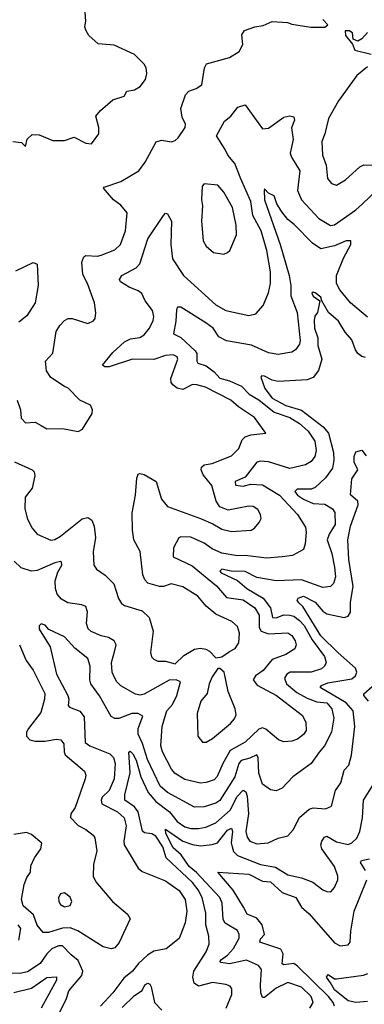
# Model space of a CAD drawing. Extents: x 1954683 to 2060285, y 904798 to 1016299.
# Tile 172 of 256: x 1960195 to 1961968, y 953075 to 958142. Entities that reach past the tile are written whole.
import ezdxf

# ---------------------------------------------------------------- set-up
doc = ezdxf.new("R2010")
doc.units = 0

msp = doc.modelspace()

# ---------------------------------------------------------------- linework, layer by layer
at = {"layer": '0CON10XD'}
for points in [[(1960160, 957515), (1960205, 957510), (1960225, 957490), (1960233, 957527), (1960258.3, 957551.7), (1960295, 957550), (1960365, 957520), (1960425, 957520), (1960475, 957537.5), (1960535, 957507.5), (1960565, 957503.3), (1960602.5, 957555), (1960603, 957587), (1960587.5, 957645), (1960610, 957675), (1960675, 957730), (1960732, 957748), (1960745.8, 957774.2), (1960785, 957782), (1960815, 957798.8), (1960842, 957835), (1960850, 957865), (1960845.8, 957895), (1960835, 957913.3), (1960785, 957963.3), (1960681.2, 958011.2), (1960598.8, 958018.8), (1960550.5, 958060.5), (1960535, 958087.5), (1960530, 958105), (1960535.8, 958135), (1960530, 958205)], [(1960181.9, 956185), (1960198.6, 956135), (1960202.3, 956092.3), (1960225, 956067.5), (1960275, 956070.8), (1960305, 956054.4), (1960335, 956037.1), (1960415, 956038), (1960495, 956023.3), (1960517.5, 956035), (1960567.5, 956115), (1960570, 956135), (1960559.3, 956159.3), (1960505, 956184), (1960445, 956246.7), (1960425, 956253.8), (1960355, 956301.2), (1960333.3, 956335), (1960327.5, 956385), (1960365, 956426.7), (1960382.4, 956537.6), (1960400.9, 956569.1), (1960425.8, 956594.2), (1960445, 956603.8), (1960465, 956604), (1960545, 956578.8), (1960575, 956593.3), (1960583.3, 956605), (1960586.4, 956633.6), (1960580, 956685), (1960544.3, 956785), (1960520.2, 956830.2), (1960514.4, 956895), (1960525, 956921.2), (1960535, 956929.4), (1960595, 956925.6), (1960615, 956930.6), (1960685, 956957.8), (1960713.1, 956985), (1960740, 957055), (1960748.3, 957148.3), (1960715, 957186.9), (1960678.1, 957215), (1960626.2, 957275), (1960630, 957280), (1960715, 957309.6), (1960808.1, 957365), (1960841.2, 957408.8), (1960896.4, 957513.6), (1960925, 957521.9), (1960975.9, 957514.1), (1960995, 957520), (1961011.2, 957535), (1961047.3, 957587.3), (1961048.1, 957605), (1961031.1, 957641.1), (1961024.6, 957685), (1961047.5, 957755), (1961065, 957774.4), (1961102.4, 957787.6), (1961132.2, 957807.8), (1961145.6, 957894.4), (1961155.7, 957914.3), (1961275, 957948), (1961325, 957979.2), (1961342.9, 958015), (1961338.6, 958065), (1961352.6, 958087.4), (1961405, 958106.2), (1961447.3, 958112.7), (1961495, 958132.5), (1961573, 958127), (1961595, 958118.8), (1961694.1, 958104.1), (1961765, 958103.3), (1961780, 958115), (1961755, 958143.3)], [(1961984.2, 958075.8), (1961956.4, 958043.6), (1961935, 958032.5), (1961911.7, 958041.7), (1961907.5, 958075), (1961890, 958085), (1961870, 958085), (1961871.7, 958061.7), (1961907, 958017), (1961920, 957985), (1962003.8, 957965)], [(1961985, 957900), (1961930.6, 957855), (1961835.6, 957725), (1961785, 957633.3), (1961765.7, 957555), (1961749.4, 957515), (1961752.5, 957445), (1961773, 957393), (1961778.8, 957325), (1961799.5, 957299.5), (1961825, 957291.2), (1961871.7, 957318.3), (1961945, 957385.7), (1961965.5, 957394.5), (1962015, 957393.5)], [(1960167.5, 955867.5), (1960258.8, 955825), (1960269.2, 955815), (1960273.3, 955795), (1960258.5, 955731.5), (1960223.1, 955685), (1960220.5, 955625), (1960235, 955571.2), (1960258.9, 955525), (1960284, 955494), (1960355, 955463.3), (1960375, 955466.4), (1960405, 955483.8), (1960516.5, 955573.5), (1960545, 955580.4), (1960566.6, 955566.6), (1960578.2, 955535), (1960584.6, 955475), (1960572.7, 955405), (1960575.8, 955335), (1960590, 955315), (1960635, 955284.4), (1960678.9, 955238.9), (1960703.9, 955163.9), (1960718.3, 955138.3), (1960735, 955126.9), (1960825, 955100), (1960861.5, 955065), (1960881.2, 954995), (1960868.1, 954885), (1960873.8, 954863.8), (1960885, 954851.4), (1960905, 954841.1), (1960945, 954841.2), (1960995, 954828), (1961039.4, 954870.6), (1961095, 954902.5), (1961125, 954907.5), (1961152.1, 954902.1), (1961171.7, 954891.7), (1961205, 954858.8), (1961235, 954863.8), (1961275, 954890), (1961304.2, 954905.8), (1961322, 954935), (1961326.7, 954985), (1961315, 955019.2), (1961286.2, 955045), (1961205, 955082.9), (1961155, 955124.4), (1961111.1, 955175), (1961035, 955222.9), (1960975, 955238.9), (1960935, 955225.7), (1960915, 955225.6), (1960855, 955242.2), (1960838.8, 955258.8), (1960828.9, 955285), (1960815.4, 955405), (1960782.5, 955465), (1960774.6, 955514.6), (1960773.4, 955605), (1960791.1, 955695), (1960796.9, 955783.1), (1960805, 955802.9), (1960812.7, 955807.3), (1960835, 955802.1), (1960896.5, 955765), (1960924.6, 955675), (1960955, 955637.8), (1961125.4, 955575.4), (1961188.5, 955548.5), (1961235, 955520.5), (1961285, 955509.2), (1961386.7, 955515), (1961404, 955525), (1961428, 955555), (1961437.1, 955575), (1961434.4, 955595), (1961420.8, 955620.8), (1961396.4, 955636.4), (1961375, 955638.8), (1961267.5, 955617.5), (1961224.7, 955634.7), (1961205.5, 955665), (1961183.8, 955745), (1961139.6, 955799.6), (1961128.1, 955825), (1961131.2, 955838.8), (1961145, 955850.8), (1961185, 955858.6), (1961285, 955897.1), (1961322.9, 955935), (1961340.3, 955979.7), (1961355, 955995.4), (1961385, 956006.2), (1961462.5, 956015), (1961403.3, 956095), (1961320.6, 956150.6), (1961281.1, 956185), (1961150.4, 956250.4), (1961106.5, 956263.5), (1961085, 956264.6), (1961035, 956239.6), (1961005, 956246.8), (1960982.8, 956262.8), (1960974.7, 956275), (1960972.7, 956295), (1961009.2, 956395), (1961005, 956406.7), (1960985, 956418), (1960945, 956414.7), (1960885, 956393.1), (1960775, 956394.7), (1960655.7, 956355.7), (1960632.5, 956355), (1960621.2, 956365), (1960675, 956430), (1960735, 956484.7), (1960765, 956500.5), (1960813.3, 956506.7), (1960835, 956520.4), (1960862.7, 956555), (1960881.1, 956595), (1960885.3, 956615), (1960878.8, 956645), (1960840.8, 956695), (1960823.2, 956733.2), (1960805, 956747.5), (1960757.5, 956765), (1960714, 956794), (1960708.5, 956805), (1960720, 956825), (1960795, 956864.7), (1960814, 956885), (1960854.1, 957015), (1960935, 957134.2), (1960945, 957146.2), (1960955, 957144), (1960975.5, 957105), (1960972, 956985), (1960982, 956912), (1961037.7, 956825), (1961205, 956674.6), (1961255, 956645.5), (1961375, 956619.5), (1961410.9, 956629.1), (1961448.7, 956671.3), (1961475, 956736.7), (1961485.3, 956784.7), (1961485.9, 956845), (1961466.2, 956955), (1961438.5, 957055), (1961394.6, 957134.6), (1961385, 957206.7), (1961333.3, 957323.3), (1961301.9, 957401.9), (1961265.3, 957445), (1961252.9, 957475), (1961207.5, 957545), (1961249.3, 957620.7), (1961281.4, 957645), (1961318.3, 957691.7), (1961355, 957703.8), (1961445, 957580.8), (1961475, 957584), (1961555, 957640.6), (1961585, 957648), (1961605, 957642.5), (1961609.2, 957625), (1961593.6, 957585), (1961602.5, 957525), (1961586.8, 957455), (1961593.2, 957435), (1961636.2, 957365), (1961623.9, 957263.9), (1961645.3, 957215), (1961735, 957119.1), (1961793.9, 957083.9), (1961815, 957086.2), (1961925, 957163.6), (1961958.7, 957195)], [(1961245, 956936.2), (1961265, 956944), (1961276, 956955), (1961310, 957035), (1961308.5, 957085), (1961289.4, 957175), (1961245, 957254), (1961215, 957291.2), (1961145, 957297.5), (1961133.3, 957285), (1961130, 957215), (1961135.7, 957185), (1961130, 957105), (1961138.6, 957005), (1961155, 956976.2), (1961192.5, 956945), (1961245, 956936.2)], [(1961985, 956611.5), (1961896.7, 956685), (1961842, 956752), (1961825.3, 956785.3), (1961825.8, 956825), (1961860.6, 956915), (1961900, 956985), (1961900, 957005), (1961875, 957003.8), (1961815, 956978.4), (1961745, 956963.6), (1961701.9, 956991.9), (1961607.8, 957087.8), (1961574.1, 957114.1), (1961543.7, 957153.7), (1961517.5, 957195), (1961505, 957236), (1961475, 957250), (1961455, 957272.5), (1961453.1, 957265), (1961455.4, 957215), (1961535.5, 956985.5), (1961582.1, 956825), (1961591, 956775), (1961591, 956721), (1961622.5, 956635), (1961638.5, 956491.5), (1961635, 956472.5), (1961615, 956443.1), (1961595, 956431.2), (1961525, 956419.3), (1961475, 956428.5), (1961387.9, 956467.9), (1961259.5, 956489.5), (1961219.8, 956509.8), (1961190, 956555), (1961152.9, 956582.9), (1961025, 956662.9), (1961007.7, 956662.3), (1961001.3, 956648.7), (1960998.5, 956591.5), (1960986.2, 956525), (1961025, 956506.8), (1961098.2, 956438.1), (1961106.2, 956425), (1961106.2, 956385), (1961111.9, 956375), (1961155, 956360.2), (1961195, 956330.2), (1961225, 956297), (1961275, 956284.5), (1961336.6, 956256.6), (1961375.9, 956215.9), (1961425, 956185.5), (1961505, 956122.2), (1961584.5, 956095), (1961635, 956064.8), (1961678.9, 956025), (1961713.1, 955973.1), (1961720.3, 955925), (1961714.6, 955895), (1961695, 955868.8), (1961665, 955850.6), (1961585, 955832.3), (1961475, 955866.9), (1961435, 955870), (1961415.8, 955865), (1961355, 955787.7), (1961304.7, 955765.3), (1961305, 955746.2), (1961345, 955742.2), (1961385, 955751.2), (1961445, 955748.1), (1961532.4, 955695), (1961625.5, 955595), (1961665, 955531.2), (1961668.9, 955505), (1961664.6, 955445.4), (1961655, 955416.2), (1961598.8, 955385), (1961545, 955377.3), (1961465, 955371.3), (1961355, 955384), (1961315, 955382.3), (1961235, 955397.6), (1961185, 955419.2), (1961145, 955448.6), (1961075, 955478.4), (1961025, 955481.6), (1961014, 955476), (1960986.8, 955425), (1960985, 955377.5), (1961081.7, 955331.7)], [(1961958.7, 957195), (1962032.9, 957265)], [(1960175, 956850), (1960265, 956892), (1960284, 956884), (1960289.5, 956775), (1960274, 956685), (1960231.7, 956618.3), (1960190.8, 956585)], [(1961975, 956404.4), (1961955, 956408.9), (1961935, 956424.4), (1961922.5, 956442.5), (1961904.6, 956495), (1961869.6, 956535), (1961835, 956590), (1961783.8, 956635), (1961749.2, 956695), (1961744, 956715), (1961715, 956736.7), (1961705, 956740), (1961699.2, 956735), (1961705, 956719.2), (1961738.8, 956695), (1961728, 956635), (1961713.8, 956616.2), (1961709.6, 956595), (1961712.4, 956555), (1961730, 956505), (1961729.1, 956465), (1961750.7, 956395), (1961733.4, 956336.6), (1961705, 956301.5), (1961675, 956288.9), (1961525, 956280), (1961495, 956286.8), (1961455, 956308.5), (1961441.2, 956308.8), (1961436.7, 956303.3), (1961456, 956245), (1961495, 956194.5), (1961565, 956156.8), (1961645, 956133.3), (1961757.3, 956047.3), (1961784.5, 956014.5), (1961810.7, 955915), (1961811.7, 955875), (1961804.7, 955835), (1961769.5, 955785), (1961716, 955734), (1961695, 955726.2), (1961623.4, 955726.6), (1961610.8, 955715), (1961624.7, 955695), (1961655, 955673.9), (1961705, 955652.4), (1961765, 955649.7), (1961805, 955625.4), (1961816.5, 955606.5), (1961819.1, 955545), (1961787.5, 955495), (1961777.3, 955465), (1961800.9, 955395), (1961814.7, 955325), (1961820, 955275), (1961810, 955240), (1961795, 955224.5), (1961755, 955220), (1961645, 955259.2), (1961515, 955254.7), (1961415, 955271.7), (1961355, 955302.4), (1961284.1, 955304.1), (1961235.4, 955314.6), (1961225.5, 955305), (1961231.5, 955295), (1961315, 955255.9), (1961364.3, 955214.3), (1961448.5, 955165), (1961486.3, 955115), (1961495.9, 955065.9), (1961514.3, 955064.3), (1961555, 955079.2), (1961585, 955078.6), (1961605, 955072.5), (1961635, 955050.2), (1961658.3, 955025), (1961700.3, 954950.3), (1961764.2, 954865), (1961771.5, 954835), (1961763.5, 954815), (1961748, 954802), (1961695, 954785.2), (1961586.3, 954783.7), (1961568.9, 954775), (1961557.1, 954752.9), (1961567.6, 954725), (1961620.4, 954680.4), (1961675, 954650.5), (1961725, 954632.4), (1961775, 954626.7), (1961801.2, 954595), (1961812.4, 954547.6), (1961799.7, 954475), (1961764.3, 954405.7), (1961737, 954373), (1961695.3, 954314.7), (1961600, 954245), (1961545, 954188.1), (1961515, 954174.3), (1961485, 954179.2), (1961445, 954207.5), (1961426.3, 954265), (1961423, 954343), (1961415, 954359.6), (1961378.5, 954341.5), (1961335, 954330.6), (1961321.9, 954315), (1961302.8, 954245), (1961225, 954123.8), (1961205, 954110), (1961145, 954092.1), (1961095, 954090), (1960955, 954165.8), (1960918.4, 954198.4), (1960852.5, 954335), (1960827.5, 954417.5), (1960804.3, 954465), (1960803.8, 954495), (1960827.8, 954557.8), (1960805, 954571.1), (1960771.4, 954571.4), (1960705, 954546.6), (1960685, 954546), (1960665, 954556.2), (1960605, 954661.8), (1960560.6, 954725), (1960555.2, 954745.2), (1960557.7, 954815), (1960545, 954855.4), (1960478.3, 954908.3), (1960425, 954965.5), (1960345, 955003.3), (1960325.9, 955025.9), (1960305, 955033.8), (1960295, 955022.5), (1960295.6, 955005), (1960351.1, 954915), (1960384.6, 954775), (1960442.9, 954665), (1960448.2, 954645), (1960445, 954613.3), (1960451.2, 954605), (1960505, 954583.8), (1960526.4, 954555), (1960532.6, 954422.6), (1960555, 954404.8), (1960659.6, 954365), (1960677.9, 954345), (1960687, 954315), (1960680.4, 954235), (1960655, 954176.2), (1960619.4, 954140.6), (1960614.3, 954125), (1960617.6, 954107.6), (1960698.9, 954065), (1960732.1, 954035), (1960743.5, 953993.5), (1960731.1, 953915), (1960733.2, 953895), (1960804, 953775), (1960825, 953759.2), (1960945, 953710.4), (1961015, 953660.8), (1961046.7, 953615), (1961055.7, 953555), (1961046.5, 953495), (1961015, 953413.1), (1960948.9, 953361.1), (1960885, 953348.4), (1960852.8, 953327.2), (1960805.9, 953285), (1960775, 953245.4), (1960730.3, 953209.7), (1960675, 953133.5), (1960611.5, 953065)], [(1961257, 953055), (1961287.3, 953125), (1961286.9, 953155), (1961277.9, 953167.9), (1961255, 953177.5), (1961186.6, 953186.6), (1961115, 953168.8), (1961093.3, 953183.3), (1961085.5, 953215), (1961090.8, 953245), (1961154, 953345), (1961170, 953385), (1961169.1, 953425), (1961152.9, 953485), (1961153.2, 953545), (1961134, 953625), (1961113.6, 953665), (1961085, 953701.3), (1960948.5, 953828.5), (1960932, 953885), (1960895, 953941.1), (1960875, 953952.9), (1960836.8, 953956.8), (1960826.4, 953966.4), (1960804.8, 954065), (1960785, 954091), (1960735.4, 954125), (1960736.6, 954153.4), (1960763.9, 954266.1), (1960756.7, 954373.3), (1960762.9, 954377.1), (1960776.5, 954365), (1960795, 954331.5), (1960817.8, 954245), (1960855.6, 954165), (1960895, 954118), (1960965.7, 954065), (1961005, 954015.3), (1961045, 953988.6), (1961075, 953980), (1961115, 953980), (1961152.5, 953987.5), (1961205, 954008.3), (1961278.9, 954075), (1961314.8, 954145), (1961345, 954176.5), (1961358.5, 954168.5), (1961366.4, 954146.4), (1961373.3, 954055), (1961359.3, 953965), (1961364.8, 953934.8), (1961379.5, 953915), (1961415, 953901.8), (1961474, 953906), (1961525, 953930), (1961575, 953942.9), (1961602.3, 953972.3), (1961634.1, 954035.9), (1961685, 954080), (1961705.7, 954085.7), (1961769.5, 954080.5), (1961799.2, 954095), (1961820.9, 954175), (1961847.1, 954215), (1961865, 954280), (1961889.4, 954305), (1961902.6, 954357.4), (1961918.9, 954505), (1961911.6, 954585), (1961875, 954627), (1961741.8, 954705), (1961747.5, 954715), (1961781.2, 954728.8), (1961905, 954750.4), (1961922.7, 954765), (1961930, 954785), (1961923.8, 954805), (1961833.3, 954883.3), (1961745, 954972.1), (1961651.7, 955121.7), (1961631, 955141), (1961622.7, 955155), (1961628.5, 955165), (1961655, 955174.7), (1961715, 955145.3), (1961755, 955098.7), (1961775.2, 955085.2), (1961864.6, 955065.4), (1961885, 955072), (1961897.4, 955092.6), (1961897.8, 955145), (1961911.4, 955225), (1961888.4, 955365), (1961884.3, 955465), (1961897.5, 955535), (1961936.9, 955645), (1961934.7, 955665), (1961897.5, 955697.5), (1961905, 955778.8), (1961935.7, 955825), (1961916.9, 955865), (1961915.8, 955895), (1961925, 955918), (1961955, 955926.5), (1961977.5, 955897.5)], [(1961081.7, 955331.7), (1961208.3, 955228.3), (1961259, 955169), (1961345, 955157.2), (1961405, 955115.3), (1961427.7, 955077.7), (1961426.7, 955015), (1961437.6, 954995), (1961475, 954982.2), (1961575, 954986.7), (1961595, 954972.5), (1961612.9, 954945), (1961617.7, 954925), (1961611.4, 954905), (1961565, 954875.4), (1961495, 954849.1), (1961447.8, 954792.2), (1961408.9, 954765), (1961397.3, 954745), (1961417.7, 954717.7), (1961517.3, 954665), (1961651, 954561), (1961667.7, 954525), (1961668.5, 954485), (1961655, 954463.5), (1961625, 954440), (1961595, 954428.8), (1961555, 954425.4), (1961526.5, 954436.5), (1961461, 954491), (1961445, 954497.7), (1961425, 954491.1), (1961355, 954424.1), (1961278.6, 954381.4), (1961239.8, 954315), (1961211.8, 954248.2), (1961195, 954230.4), (1961155, 954216.1), (1961125, 954212.7), (1961045, 954232), (1960995, 954262.9), (1960976.2, 954285), (1960929.1, 954375), (1960921.6, 954405), (1960928, 954505), (1960945, 954564), (1960952.8, 954585), (1960981.7, 954618.3), (1961003.7, 954665), (1961021.9, 954735), (1961000, 954745), (1960965, 954742.7), (1960835, 954671.2), (1960815, 954666.3), (1960790.9, 954670.9), (1960714.7, 954714.7), (1960694.7, 954734.7), (1960680.5, 954760.5), (1960671.5, 954785), (1960667.7, 954835), (1960684.7, 954895.3), (1960692.2, 954925), (1960680.8, 954945), (1960652.2, 954962.3), (1960615, 954970.7), (1960563.1, 954993.1), (1960546.7, 955006.7), (1960538.5, 955035), (1960544.5, 955095), (1960535, 955122.5), (1960515, 955130.9), (1960442.1, 955142.1), (1960410.1, 955160.1), (1960388.2, 955185), (1960378.8, 955215), (1960378.2, 955255), (1960390.6, 955299.4), (1960410.9, 955335), (1960410.5, 955350.5), (1960404.3, 955354.3), (1960375, 955347.8), (1960285, 955308), (1960255, 955303.8), (1960201.8, 955321.8), (1960166.2, 955355)], [(1960194.6, 954925.4), (1960228, 954845), (1960263.4, 954795), (1960324.7, 954675), (1960323.3, 954645), (1960303.3, 954576.7), (1960239.5, 954495), (1960229.4, 954475), (1960229.2, 954455), (1960246.4, 954436.4), (1960275, 954429.2), (1960325, 954429.7), (1960385, 954440), (1960406.1, 954436.1), (1960422.7, 954415), (1960423.4, 954375), (1960429.7, 954359.7), (1960528.1, 954275), (1960534.5, 954255), (1960532.5, 954235), (1960481.2, 954088.8), (1960457.5, 954055), (1960457, 954037), (1960495.6, 953995), (1960535.8, 953975), (1960573.8, 953945), (1960581.9, 953931.9), (1960591.5, 953865), (1960574.5, 953795), (1960573.5, 953735), (1960587.5, 953705), (1960673.3, 953605), (1960749.5, 953539.5), (1960763.3, 953515), (1960706.4, 953393.6), (1960685, 953366), (1960665, 953360), (1960625, 953370.8), (1960493.6, 953453.6), (1960455, 953467.9), (1960415, 953466.5), (1960343.9, 953443.9), (1960315.3, 953445.3), (1960285, 953483.1), (1960265.5, 953535.5), (1960212.2, 953582.3), (1960204.1, 953615), (1960218.5, 953691.5), (1960231.8, 953728.2), (1960251.2, 953755), (1960252.3, 953787.7), (1960270.3, 953829.8), (1960303.3, 953875), (1960308, 953905), (1960255, 953948.8), (1960229.3, 953959.3), (1960165, 953948.2)], [(1961135, 954423.8), (1961155, 954424), (1961187.4, 954442.6), (1961279.5, 954520.5), (1961300.6, 954545), (1961308.5, 954565), (1961303.3, 954595), (1961268.1, 954685), (1961247.1, 954785), (1961225, 954803.8), (1961215, 954803.3), (1961185, 954761.2), (1961170, 954725), (1961159.5, 954675), (1961126.7, 954635), (1961108.7, 954571.3), (1961111.4, 954455), (1961135, 954423.8)], [(1961990.8, 954635), (1961966.4, 954665), (1961966.4, 954673.6), (1962009.5, 954710.5)], [(1961688.4, 953055), (1961704.7, 953085), (1961694.7, 953115), (1961645, 953162.9), (1961575, 953187.8), (1961515, 953157.4), (1961455, 953109.7), (1961445, 953110.4), (1961436.3, 953135), (1961433.9, 953175), (1961439.6, 953255), (1961424.4, 953275), (1961361.5, 953301.5), (1961275, 953283.5), (1961229.6, 953289.6), (1961225.6, 953295), (1961232.9, 953305), (1961265, 953327.5), (1961295, 953362.4), (1961324.6, 953415), (1961324.6, 953435), (1961315, 953455.4), (1961252.1, 953492.1), (1961242, 953512), (1961236.2, 953595), (1961224.8, 953625), (1961104.1, 953754.1), (1961067.3, 953785), (1961025.9, 953845), (1960985, 953880.9), (1960946.7, 953955), (1960945, 953976.2), (1961035, 953914.3), (1961085, 953897), (1961125, 953891.1), (1961185, 953897.4), (1961213.4, 953906.6), (1961265, 953971.2), (1961285, 953981.5), (1961289.8, 953965), (1961284.1, 953905.9), (1961287.7, 953885), (1961295, 953861.5), (1961315, 953841.2), (1961435, 953794.8), (1961511.3, 953781.3), (1961575, 953742), (1961645.3, 953725.3), (1961702.9, 953702.9), (1961755, 953664.3), (1961775.8, 953655.8), (1961795.7, 953654.3), (1961815, 953676.7), (1961831.9, 953715), (1961832.2, 953735), (1961815.5, 953785), (1961750.3, 953875), (1961745.3, 953895), (1961750, 953915), (1961764.4, 953935.6), (1961775, 953940.7), (1961825, 953911.4), (1961885, 953897.8), (1961905, 953906.9), (1961929.9, 953930.1), (1961945.9, 953965), (1961960, 954035), (1961964, 954125), (1962013.8, 954205)], [(1961974.5, 953764.5), (1961949.4, 953805), (1961954, 953815), (1961995, 953823.2)], [(1961814.7, 953065), (1961807.4, 953085), (1961783.7, 953115), (1961625, 953272.2), (1961605, 953284.3), (1961555, 953277.7), (1961545, 953284), (1961551.4, 953335), (1961539, 953359), (1961431.1, 953395), (1961435, 953411.4), (1961455.5, 953435), (1961442.4, 953485), (1961415, 953518.4), (1961365, 953538.2), (1961346.2, 953575), (1961293.3, 953663.3), (1961214.2, 953755), (1961375, 953744.4), (1961445, 953709.4), (1961485, 953704.8), (1961545, 953650.5), (1961615.3, 953625.3), (1961645, 953574.6), (1961685, 953540), (1961815, 953391.5), (1961845, 953375.6), (1961885, 953381.9), (1961895.4, 953395), (1961898.3, 953451.7), (1961915.6, 953555), (1961981.9, 953715)], [(1960425, 953577.5), (1960455, 953584), (1960463.8, 953605), (1960455, 953626.2), (1960425, 953648), (1960405, 953643.8), (1960394.2, 953625), (1960395.8, 953605), (1960405, 953588.8), (1960425, 953577.5)], [(1960190, 953405), (1960201.1, 953465), (1960187.8, 953485)], [(1960396.4, 953025), (1960436.2, 953105), (1960448.2, 953145), (1960515, 953223.8), (1960520.2, 953245), (1960495, 953300.9), (1960459, 953329), (1960416, 953376), (1960395, 953376.7), (1960359.6, 953360.4), (1960334.7, 953335.3), (1960300.5, 953285), (1960235, 953242.4), (1960195, 953233.7), (1960136.2, 953236.2)], [(1961985, 953090), (1961925, 953084.1), (1961885, 953092.5), (1961815, 953149.6), (1961793.8, 953186.2), (1961774.4, 953214.4), (1961781.7, 953228.3), (1961815, 953206.7), (1961825, 953206.7), (1961965, 953225.5), (1961987.1, 953232.9)], [(1960165, 953136.5), (1960255, 953158.9), (1960335, 953212.4), (1960385, 953216.7), (1960385, 953199.2), (1960306, 953055)], [(1960721.8, 953058.2), (1960785, 953121.1), (1960824.5, 953145.5), (1960838.6, 953175), (1960855, 953183.1), (1960865, 953178.6), (1960871.8, 953165), (1960889.5, 953085), (1960926.3, 953045)]]:
    msp.add_lwpolyline(points, dxfattribs=at)

doc.saveas('drawing.dxf')
